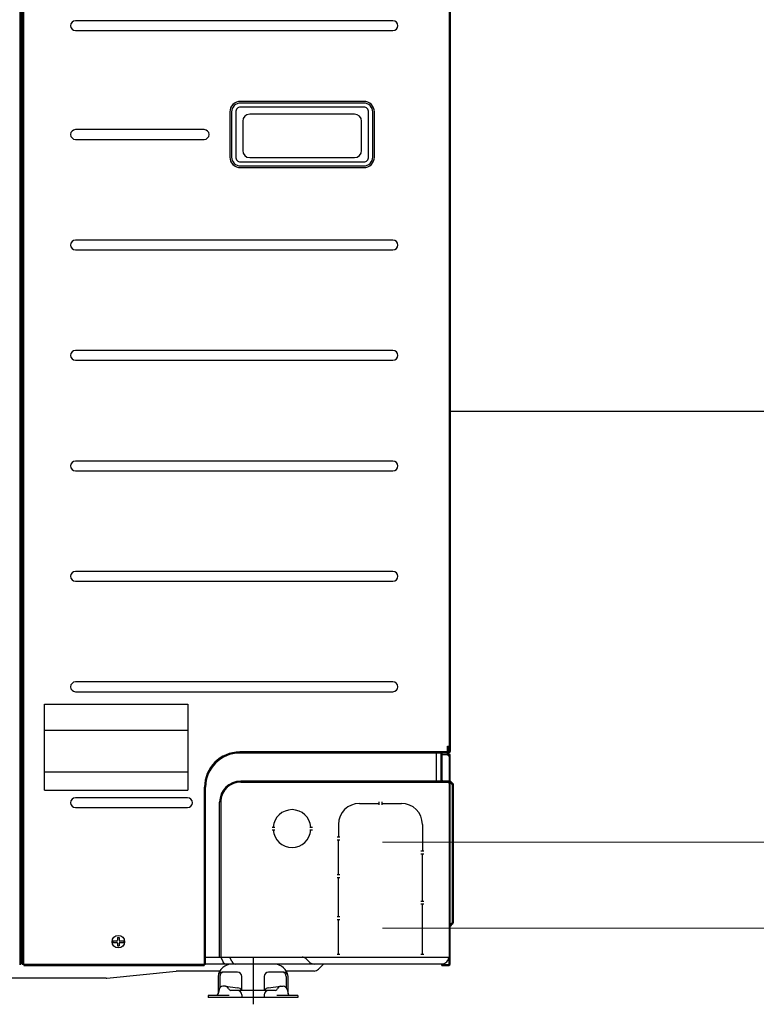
# Model space of a CAD drawing. Header units: millimetres. Extents: x 50532 to 99257, y 49161 to 61325.
# Tile 68 of 256: x 75218 to 75407, y 51486 to 51739. Entities that reach past the tile are written whole.
import ezdxf

# ---------------------------------------------------------------- set-up
doc = ezdxf.new("R2010")
doc.units = ezdxf.units.MM
doc.linetypes.add('CENTER', pattern=[2, 1.25, -0.25, 0.25, -0.25])
doc.layers.add('AQUAREA', color=7, linetype='Continuous')
doc.layers.add('REFRIGERANTE', color=251, linetype='Continuous')
doc.layers.add('COLLEGAMENTI ELETTRICI', color=3, linetype='Continuous', lineweight=30)

# ---------------------------------------------------------------- blocks, each defined once
blk = doc.blocks.new('SPLIT')
at = {"layer": 'AQUAREA'}
for p, q in [((25185.55, -308.12), (25185.55, -1446.86)), ((25038.2, -999.2), (25038.2, -1020)), ((25117.62, -994.2), (25043.2, -994.2)), ((25122.62, -1020), (25122.62, -999.2)), ((25043.2, -1025), (25117.62, -1025)), ((25185.53, -1447.09), (25036.11, -1447.09)), ((25184.55, -1447.86), (25036.11, -1447.86)), ((25184.78, -1448.84), (25184.78, -1467.54)), ((25185.55, -1597.64), (25185.55, -1448.84)), ((25185.55, -1467.74), (25036.82, -1467.74)), ((25185.09, -1468.26), (25186.58, -1469.67)), ((25011.11, -1598.64), (25011.11, -1472.09)), ((25011.88, -1597.66), (25011.88, -1472)), ((25036.82, -1468.51), (25185.55, -1468.51)), ((25186.88, -1470.4), (25186.88, -1568.4)), ((25022.66, -1481.33), (25022.66, -1592.69)), ((25021.82, -1592.69), (25021.82, -1482.74)), ((25179.6, -1598.64), (25184.55, -1598.64)), ((25020.74, -1606.54), (25020.74, -1618.74)), ((25034.65, -1603.54), (25023.74, -1603.54)), ((25037.65, -1616.54), (25037.65, -1606.54)), ((25053.5, -1606.54), (25053.5, -1616.54)), ((25067.41, -1603.54), (25056.5, -1603.54)), ((25070.41, -1618.74), (25070.41, -1606.54))]:
    blk.add_line(p, q, dxfattribs=at)
for points in [[(24880.07, -305.76), (24880.07, -1597.66)], [(24880.84, -305.76), (24880.84, -1597.66)], [(24881.82, -305.76), (24881.82, -1597.66)], [(24882.66, -305.76), (24882.66, -1597.66)], [(25183.31, -305.76), (25183.31, -306.61), (25184.78, -308.53), (25184.78, -1446.86)], [(24881.82, -943.48), (24882.87, -943.48)], [(24881.82, -953.42), (24882.66, -953.42)], [(24881.82, -958.39), (24882.66, -958.39)], [(24881.82, -995.07), (24882.66, -995.07)], [(24881.82, -1012.92), (24882.66, -1012.92)], [(24880.84, -1102.24), (24882.87, -1102.24)], [(24881.82, -1114.14), (24882.66, -1114.14)], [(24881.82, -1119.11), (24882.66, -1119.11)], [(24881.82, -1127.02), (24882.87, -1127.02)], [(24881.82, -1136.96), (24882.66, -1136.96)], [(24881.82, -1141.93), (24882.66, -1141.93)], [(24881.82, -1391.97), (24882.66, -1391.97)], [(24881.82, -1391.97), (24882.66, -1391.97)], [(24881.82, -1391.97), (24882.66, -1391.97)], [(24880.84, -1399.88), (24882.87, -1399.88)], [(24881.82, -1409.82), (24882.66, -1409.82)], [(24881.82, -1414.79), (24882.66, -1414.79)], [(24897.52, -1474.25), (24897.52, -1413.23)], [(24897.52, -1413.23), (24999.4, -1413.23)], [(24999.4, -1413.23), (24999.4, -1474.25)], [(24897.52, -1431.56), (24999.4, -1431.56)], [(24897.52, -1431.66), (24999.4, -1431.66)], [(25183.59, -1442.89), (25184.36, -1442.89)], [(25184.36, -1447.86), (25184.36, -1442.89)], [(25175.54, -1447.86), (25175.54, -1467.74)], [(25178.83, -1447.86), (25178.83, -1467.51)], [(25179.6, -1447.86), (25179.6, -1466.74)], [(25179.6, -1448.84), (25185.55, -1448.84)], [(25183.59, -1448.63), (25183.59, -1448.63), (25183.59, -1448.7), (25183.59, -1448.77), (25183.59, -1448.84)], [(24897.52, -1461.09), (24999.4, -1461.09)], [(24897.52, -1474.25), (24999.4, -1474.25)], [(25184.78, -1469.51), (25184.78, -1592.69)], [(25121.08, -1483.56), (25134.94, -1483.56)], [(25134.94, -1482.58), (25134.94, -1484.61)], [(25136.97, -1482.58), (25136.97, -1484.61)], [(25136.97, -1483.56), (25150.83, -1483.56)], [(25059.06, -1500.43), (25061.02, -1500.43)], [(25059.06, -1502.46), (25061.02, -1502.46)], [(25085.87, -1500.43), (25087.83, -1500.43)], [(25085.87, -1502.46), (25087.83, -1502.46)], [(25106.17, -1498.47), (25106.17, -1507.43)], [(25165.74, -1498.47), (25165.74, -1517.3)], [(25105.19, -1507.43), (25107.22, -1507.43)], [(25105.19, -1509.39), (25107.22, -1509.39)], [(25106.17, -1534.17), (25106.17, -1509.39)], [(25164.76, -1517.3), (25166.72, -1517.3)], [(25164.76, -1519.33), (25166.72, -1519.33)], [(25165.74, -1553), (25165.74, -1519.33)], [(25105.19, -1534.17), (25107.22, -1534.17)], [(25105.19, -1536.2), (25107.22, -1536.2)], [(25106.17, -1563.92), (25106.17, -1536.2)], [(25164.76, -1553), (25166.72, -1553)], [(25164.76, -1555.03), (25166.72, -1555.03)], [(25165.74, -1590.73), (25165.74, -1555.03)], [(25105.19, -1563.92), (25107.22, -1563.92)], [(25105.19, -1565.95), (25107.22, -1565.95)], [(25106.17, -1590.73), (25106.17, -1565.95)], [(25185.2, -1570.29), (25185.2, -1570.29), (25185.13, -1570.29), (25185.13, -1570.36), (25185.06, -1570.43), (25185.06, -1570.5), (25184.99, -1570.5), (25184.99, -1570.57), (25184.99, -1570.64), (25184.92, -1570.64), (25184.92, -1570.71), (25184.92, -1570.78), (25184.92, -1570.85), (25184.92, -1570.92), (25184.85, -1570.92), (25184.85, -1570.99), (25184.85, -1571.06), (25184.85, -1571.13)], [(25185.2, -1570.29), (25186.74, -1568.75)], [(25185.69, -1570.78), (25185.69, -1570.78), (25185.62, -1570.85), (25185.62, -1570.92), (25185.62, -1570.99), (25185.55, -1570.99), (25185.55, -1571.06), (25185.55, -1571.13)], [(25185.69, -1570.78), (25187.23, -1569.24)], [(25186.74, -1568.75), (25186.74, -1568.75), (25186.74, -1568.68), (25186.81, -1568.68), (25186.81, -1568.61), (25186.81, -1568.54), (25186.88, -1568.54), (25186.88, -1568.47), (25186.88, -1568.4)], [(25187.23, -1569.24), (25187.23, -1569.24), (25187.23, -1569.17), (25187.3, -1569.17), (25187.3, -1569.1), (25187.37, -1569.1), (25187.37, -1569.03), (25187.37, -1568.96), (25187.44, -1568.96), (25187.44, -1568.89), (25187.44, -1568.82), (25187.51, -1568.82), (25187.51, -1568.75), (25187.51, -1568.68), (25187.51, -1568.61), (25187.51, -1568.54), (25187.58, -1568.54), (25187.58, -1568.47), (25187.58, -1568.4)], [(24949.37, -1578.9), (24950.56, -1578.9)], [(24949.37, -1578.9), (24949.37, -1580.72)], [(24950.56, -1578.9), (24950.56, -1580.72)], [(24945.94, -1581.21), (24945.94, -1582.4)], [(24945.94, -1581.21), (24948.81, -1581.21)], [(24945.94, -1582.4), (24948.81, -1582.4)], [(24948.81, -1581.21), (24948.88, -1581.21), (24948.95, -1581.21), (24949.02, -1581.21), (24949.02, -1581.14), (24949.09, -1581.14), (24949.16, -1581.14), (24949.16, -1581.07), (24949.23, -1581.07), (24949.23, -1581), (24949.3, -1581), (24949.3, -1580.93), (24949.3, -1580.86), (24949.3, -1580.79), (24949.37, -1580.79), (24949.37, -1580.72)], [(24949.37, -1582.89), (24949.37, -1582.89), (24949.37, -1582.82), (24949.3, -1582.82), (24949.3, -1582.75), (24949.3, -1582.68), (24949.3, -1582.61), (24949.23, -1582.61), (24949.23, -1582.54), (24949.16, -1582.54), (24949.16, -1582.47), (24949.09, -1582.47), (24949.02, -1582.47), (24949.02, -1582.4), (24948.95, -1582.4), (24948.88, -1582.4), (24948.81, -1582.4)], [(24949.37, -1582.89), (24949.37, -1584.71)], [(24949.37, -1584.71), (24950.56, -1584.71)], [(24950.56, -1580.72), (24950.56, -1580.72), (24950.56, -1580.79), (24950.56, -1580.86), (24950.56, -1580.93), (24950.63, -1581), (24950.63, -1581.07), (24950.7, -1581.07), (24950.7, -1581.14), (24950.77, -1581.14), (24950.84, -1581.14), (24950.84, -1581.21), (24950.91, -1581.21), (24950.98, -1581.21), (24951.05, -1581.21)], [(24951.05, -1582.4), (24951.05, -1582.4), (24950.98, -1582.4), (24950.91, -1582.4), (24950.84, -1582.4), (24950.84, -1582.47), (24950.77, -1582.47), (24950.7, -1582.47), (24950.7, -1582.54), (24950.63, -1582.54), (24950.63, -1582.61), (24950.56, -1582.68), (24950.56, -1582.75), (24950.56, -1582.82), (24950.56, -1582.89)], [(24950.56, -1582.89), (24950.56, -1584.71)], [(24951.05, -1581.21), (24953.92, -1581.21)], [(24951.05, -1582.4), (24953.92, -1582.4)], [(24953.92, -1581.21), (24953.92, -1582.4)], [(25011.88, -1592.69), (25185.55, -1592.69)], [(25022.74, -1592.69), (25024.07, -1595.84)], [(25030.5, -1595.84), (25029.17, -1592.69)], [(25085.87, -1596.54), (25083.22, -1593.88)], [(25105.19, -1590.73), (25107.22, -1590.73)], [(25164.76, -1590.73), (25166.72, -1590.73)], [(25184.85, -1597.64), (25184.85, -1592.69)], [(24879.86, -1597.66), (24880.84, -1597.66)], [(24881.82, -1597.66), (24882.87, -1597.66)], [(24882.87, -1597.66), (24882.87, -1598.64)], [(24882.87, -1597.87), (25010.9, -1597.87)], [(24882.87, -1598.64), (25010.9, -1598.64)], [(25010.9, -1597.66), (25010.9, -1598.64)], [(25010.9, -1597.66), (25011.88, -1597.66)], [(25179.95, -1597.66), (25011.88, -1597.66)], [(25095.67, -1597.66), (25092.03, -1601.3)], [(25179.6, -1598.01), (25184.48, -1598.01)], [(25179.6, -1598.64), (25179.6, -1598.01)], [(24941.32, -1607.6), (24632.2, -1607.6)], [(24941.32, -1607.6), (24941.39, -1607.6), (24941.46, -1607.6), (24941.53, -1607.6), (24941.6, -1607.6), (24941.67, -1607.6), (24941.74, -1607.6), (24941.81, -1607.6)], [(24941.81, -1607.6), (24991.02, -1602.63)], [(24991.37, -1602.63), (24991.37, -1602.63), (24991.3, -1602.63), (24991.23, -1602.63), (24991.16, -1602.63), (24991.09, -1602.63), (24991.02, -1602.63)], [(25022.1, -1602.63), (24991.16, -1602.63)], [(25021.9, -1606.48), (25021.9, -1614.78)], [(25088.92, -1602.63), (25069, -1602.63)], [(25069.15, -1606.54), (25069.15, -1614.63)], [(25025.99, -1613.49), (25024.15, -1613.49)], [(25025.99, -1613.49), (25034.6, -1614.54)], [(25056.55, -1614.54), (25065.16, -1613.49)], [(25065.16, -1613.49), (25066.99, -1613.49)], [(25028.51, -1619.9), (25013.81, -1619.9)], [(25013.81, -1619.9), (25013.81, -1621.47)], [(25077.34, -1621.47), (25013.81, -1621.47)], [(25021.47, -1615.75), (25020.74, -1618.76)], [(25034.6, -1616.54), (25029.77, -1616.54)], [(25061.38, -1616.54), (25034.6, -1616.54)], [(25037.65, -1619.48), (25037.65, -1621.47)], [(25053.5, -1619.48), (25053.5, -1621.47)], [(25077.34, -1619.9), (25062.53, -1619.9)], [(25069.67, -1615.8), (25070.41, -1618.74)], [(25077.34, -1619.9), (25077.34, -1621.47)]]:
    blk.add_lwpolyline(points, dxfattribs=at)
for points in [[(24919.55, -927.94, 1), (24919.55, -934.87), (25144.88, -934.87, 1), (25144.88, -927.94)], [(25029.1, -992.6), (25029.1, -1024.64, 0.414214), (25036.6, -1032.14), (25124.22, -1032.14, 0.414214), (25131.72, -1024.64), (25131.72, -992.6, 0.414214), (25124.22, -985.1), (25036.6, -985.1, 0.414214)], [(25030.3, -992.6), (25030.3, -1024.64, 0.414214), (25036.6, -1030.95), (25124.22, -1030.95, 0.414214), (25130.53, -1024.64), (25130.53, -992.6, 0.414214), (25124.22, -986.29), (25036.6, -986.29, 0.414214)], [(25033.24, -992.6), (25033.24, -1024.64, 0.414214), (25036.6, -1028.01), (25124.22, -1028.01, 0.414214), (25127.59, -1024.64), (25127.59, -992.6, 0.414214), (25124.22, -989.23), (25036.6, -989.23, 0.414214)], [(24919.55, -1005.16, 1), (24919.55, -1012.09), (25010.88, -1012.09, 1), (25010.88, -1005.16)], [(24919.55, -1083.64, 1), (24919.55, -1090.57), (25144.88, -1090.57, 1), (25144.88, -1083.64)], [(24919.55, -1162.01, 1), (24919.55, -1168.94), (25144.88, -1168.94, 1), (25144.88, -1162.01)], [(24919.55, -1240.49, 1), (24919.55, -1247.43), (25144.88, -1247.43, 1), (25144.88, -1240.49)], [(24919.55, -1318.87, 1), (24919.55, -1325.8), (25144.88, -1325.8, 1), (25144.88, -1318.87)], [(24919.55, -1397.35, 1), (24919.55, -1404.28), (25144.88, -1404.28, 1), (25144.88, -1397.35)], [(24919.55, -1479.64, 1), (24919.55, -1486.57), (24999.05, -1486.57, 1), (24999.05, -1479.64)]]:
    blk.add_lwpolyline(points, format="xyb", close=True, dxfattribs=at)
for points in [[(25184.57, -1450.1), (25183.94, -1449.54, -0.216385), (25183.59, -1448.79), (25183.59, -1442.89)], [(25184.36, -1447.86), (25184.36, -1448.34, 0.216283), (25184.71, -1449.09), (25185.13, -1449.47)], [(25185.69, -1467.88), (25187.28, -1469.38, -0.204998), (25187.58, -1470.11), (25187.58, -1568.4)]]:
    blk.add_lwpolyline(points, format="xyb", dxfattribs=at)
at = {"layer": 'AQUAREA', "ltscale": 20}
blk.add_lwpolyline([(25045.55, -1592.97), (25045.55, -1626.27)], dxfattribs=at)
at = {"layer": 'AQUAREA'}
for centre, radius, start, end in [((25043.2, -999.2), 5, 90, 180), ((25117.62, -999.2), 5, 0, 90), ((25043.2, -1020), 5, 180, 270), ((25117.62, -1020), 5, 270, 0), ((25036.11, -1472.09), 25, 90, 180), ((25184.41, -1446.86), 0.37, 270, 0), ((25184.55, -1446.86), 1, 270, 0), ((25036.12, -1472.09), 24.23, 90.00082, 179.80095), ((25183.52, -1451.18), 1.51, 33.2092, 45.44524), ((25184.07, -1450.55), 1.51, 11.80064, 45.44524), ((25036.82, -1482.74), 15, 90, 180), ((25179.83, -1467.51), 1, 180, 270), ((25180.6, -1466.74), 1, 180, 270), ((25185.78, -1467.54), 1, 180, 226.33373), ((25186.39, -1467.15), 1, 213.87541, 226.33373), ((25036.82, -1482.74), 14.23, 90, 174.32562), ((25183.78, -1469.51), 1, 0, 90), ((25185.88, -1470.4), 1, 360, 46.33373), ((25073.24, -1501.44), 13.39, 4.3466, 175.6534), ((25121.17, -1498.56), 15, 90, 180), ((25150.74, -1498.56), 15, 0, 90), ((25073.24, -1501.44), 13.39, 184.3466, 355.6534), ((25080.17, -1597.15), 4.47, 47.09233, 86.85195), ((25179.38, -1592.49), 5.2, 276.3739, 357.8124), ((25030.73, -1607.72), 10.06, 90.4949, 173.25443), ((25026.98, -1594.53), 3.19, 204.18772, 258.47587), ((25033.42, -1594.53), 3.19, 204.18772, 258.47587), ((25060.34, -1607.8), 10.14, 7.13192, 88.51383), ((25089.69, -1590.66), 7.01, 236.99431, 266.82574), ((25184.48, -1597.64), 0.37, 270, 0), ((25184.55, -1597.64), 1, 270, 0), ((25023.74, -1606.54), 3, 90, 180), ((25024.9, -1606.54), 3, 90, 180), ((25034.65, -1606.54), 3, 0, 90), ((25056.5, -1606.54), 3, 90, 180), ((25066.15, -1606.54), 3, 0, 90), ((25067.41, -1606.54), 3, 0, 90), ((25088.26, -1596.78), 5.89, 276.40862, 309.84204), ((25024.31, -1616.4), 2.91, 93.15001, 167.11631), ((25025.52, -1616.59), 3.13, 31.30399, 81.30973), ((25030.33, -1614.4), 2.21, 194.70581, 255.29419), ((25034.31, -1618.31), 3.78, 27.97837, 85.55029), ((25056.84, -1618.31), 3.78, 94.44971, 152.02163), ((25060.82, -1614.4), 2.21, 284.70581, 345.29419), ((25065.63, -1616.59), 3.13, 98.69027, 148.69601), ((25066.83, -1616.4), 2.91, 12.88369, 86.84999), ((25019.35, -1618.5), 1.41, 279.65581, 350.34419), ((25034.65, -1619.54), 3, 0, 90), ((25056.5, -1619.54), 3, 90, 180), ((25071.8, -1618.5), 1.41, 189.65581, 260.34419)]:
    blk.add_arc(centre, radius, start, end, dxfattribs=at)
blk.add_open_spline([(24954.4, -1581.8), (24954.4, -1579.34), (24952.41, -1577.34), (24949.94, -1577.34), (24947.47, -1577.34), (24945.48, -1579.34), (24945.48, -1581.8), (24945.48, -1584.27), (24947.47, -1586.27), (24949.94, -1586.27), (24952.41, -1586.27), (24954.4, -1584.27), (24954.4, -1581.8)], degree=3, knots=[0, 0, 0, 0, 1, 1, 1, 2, 2, 2, 3, 3, 3, 4, 4, 4, 4], dxfattribs=at)

msp = doc.modelspace()

# ---------------------------------------------------------------- linework, layer by layer
at = {"layer": 'COLLEGAMENTI ELETTRICI', "linetype": 'CENTER', "lineweight": 30, "ltscale": 200}
msp.add_line((75328.41, 51638.54, 0), (75776.47, 51638.54, 0), dxfattribs=at)
at = {"layer": 'REFRIGERANTE', "lineweight": 13}
for p, q in [((75311.23, 51527.51, 0), (75727.48, 51527.51, 0)), ((75311.28, 51505.38, 0), (75695.2, 51505.31, 0))]:
    msp.add_line(p, q, dxfattribs=at)

# ---------------------------------------------------------------- block references
at = {"lineweight": 13, "xscale": 0.3627524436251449, "yscale": 0.3627524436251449, "zscale": 0.3627524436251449}
msp.add_blockref('SPLIT', (66192.57, 52075.7, 0), dxfattribs=at)

doc.saveas('drawing.dxf')
